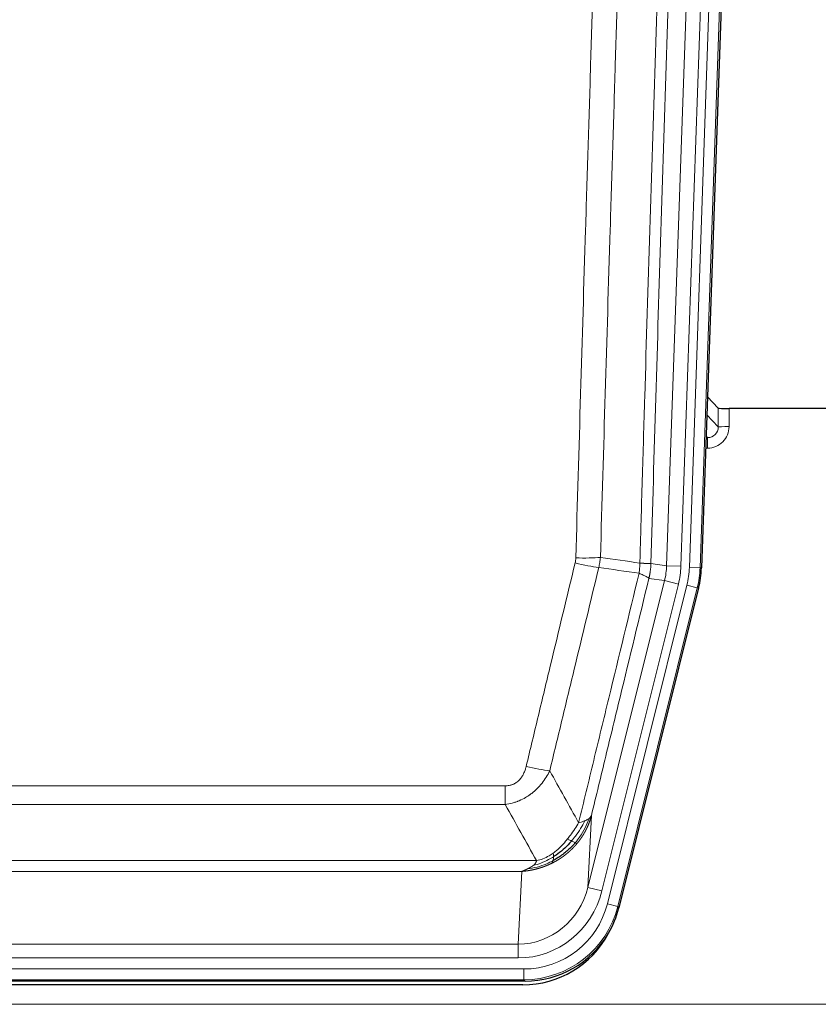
# Model space of a CAD drawing. Header units: inches. Extents: x 0 to 20790, y -12 to 14700.
# Tile 27 of 191: x 3559 to 3782, y 4734 to 5009. Entities that reach past the tile are written whole.
import ezdxf

# ---------------------------------------------------------------- set-up
doc = ezdxf.new("R2010")
doc.units = ezdxf.units.IN
doc.layers.add('1', color=7, linetype='Continuous', true_color=0xffffff)

msp = doc.modelspace()

# ---------------------------------------------------------------- linework, layer by layer
at = {"layer": '1', "color": 110, "linetype": 'Continuous', "lineweight": 13}
for p, q in [((3739.244, 4856.321), (3752.31, 5230.492)), ((3756.302, 5230.352), (3743.236, 4856.181)), ((3745.583, 4855.851), (3758.694, 5231.294)), ((3761.688, 5231.19), (3748.577, 4855.747)), ((3753.656, 4895.065), (3753.645, 4900.296)), ((3756.644, 4900.195), (3756.654, 4895.147)), ((3750.442, 4898.394), (3753.656, 4895.065)), ((3750.22, 4892.058), (3750.663, 4892.058)), ((3750.663, 4892.058), (3750.236, 4892.5)), ((3750.663, 4892.058), (3750.663, 4889.138)), ((3750.663, 4889.138), (3750.118, 4889.138)), ((3734.867, 4856.936), (3739.244, 4856.321)), ((3739.244, 4856.321), (3743.236, 4856.181)), ((3748.577, 4855.747), (3745.583, 4855.851)), ((3748.577, 4855.747), (3748.951, 4855.694)), ((3738.663, 4852.186), (3734.311, 4852.797)), ((3717.311, 4766.548), (3738.663, 4852.186)), ((3721.187, 4765.582), (3742.539, 4851.219)), ((3722.712, 4761.955), (3744.886, 4850.89)), ((3747.793, 4850.165), (3725.619, 4761.23)), ((3738.663, 4852.186), (3742.539, 4851.219)), ((3747.793, 4850.165), (3744.886, 4850.89)), ((3748.166, 4850.112), (3747.793, 4850.165)), ((3488.875, 4794.902), (3694.218, 4794.902)), ((3694.218, 4789.661), (3694.218, 4794.902)), ((3694.218, 4789.661), (3488.875, 4789.661)), ((3718.268, 4786.603), (3717.311, 4766.548)), ((3480.144, 4774.042), (3702.949, 4774.042)), ((3698.836, 4771.013), (3484.257, 4771.013)), ((3697.868, 4750.733), (3698.836, 4771.013)), ((3721.187, 4765.582), (3717.311, 4766.548)), ((3725.619, 4761.23), (3722.712, 4761.955)), ((3725.619, 4761.23), (3725.912, 4760.855)), ((3485.225, 4750.733), (3697.868, 4750.733)), ((3697.868, 4746.87), (3697.868, 4750.733)), ((3697.868, 4746.87), (3485.225, 4746.87)), ((3483.636, 4743.786), (3699.457, 4743.786)), ((3699.457, 4740.79), (3699.457, 4743.786)), ((3699.457, 4740.79), (3483.636, 4740.79)), ((3699.75, 4740.415), (3699.457, 4740.79)), ((3347.546, 4733.93), (3835.546, 4733.93))]:
    msp.add_line(p, q, dxfattribs=at)
at = {"layer": '1', "color": 2, "linetype": 'Continuous', "lineweight": 25}
for p, q in [((3762.068, 5231.34), (3748.951, 4855.694)), ((3753.645, 4900.296), (3750.618, 4903.431)), ((3786.546, 4900.195), (3756.644, 4900.195)), ((3748.166, 4850.112), (3725.912, 4760.855)), ((3699.75, 4740.415), (3483.343, 4740.415)), ((3699.158, 4739.372), (3483.935, 4739.372))]:
    msp.add_line(p, q, dxfattribs=at)
for centre, major_axis, ratio, start_param, end_param in [((3756.643, 4900.3), (3, 0), 0.0349646, 3.1753451, 4.712515), ((3721.93, 4856.646, 0), (-26.774, 3.763), 0.9986144, 3.0370169, 3.2461684), ((3699.692, 4767.452, 0), (-16.66, 21.323), 0.9977958, 3.5187977, 3.8037475), ((3699.132, 4766.389), (-16.639, 21.297), 0.9990195, 2.4788434, 3.5628372), ((3699.692, 4767.452, 0), (-16.66, 21.323), 0.9977958, 2.4794378, 3.5187977)]:
    msp.add_ellipse(centre, major_axis=major_axis, ratio=ratio, start_param=start_param, end_param=end_param, dxfattribs=at)
at = {"layer": '1', "color": 110, "linetype": 'Continuous', "lineweight": 13}
for centre, major_axis, ratio, start_param, end_param in [((3750.651, 4895.147), (3.237, -5.067), 0.9977321, 5.7157535, 7.2865499), ((3750.651, 4895.069), (1.726, -2.474), 0.9943829, 5.6754356, 7.2462319), ((3756.654, 4895.069), (-3, -0.006), 0.0261769, 4.7123351, 6.249505), ((3713.913, 4859.64), (-9.996, 0.288), 0.1133347, 1.5740649, 2.3314742), ((3713.726, 4858.234), (-9.719, 2.353), 0.1107863, 1.5976112, 2.3432486), ((3719.218, 4857.027), (19.844, -2.789), 0.9980617, 6.1786096, 6.387761), ((3719.218, 4857.027), (23.799, -3.345), 0.9986144, 6.1786096, 6.387761), ((3721.565, 4856.697, 0), (-23.799, 3.345), 0.9986144, 3.0370169, 3.2461684), ((3721.565, 4856.697), (26.766, -3.762), 0.9989218, 6.1786096, 6.387761), ((3700.065, 4801.66), (9.722, -2.342), 0.1329353, 4.744395, 5.4873531), ((3697.947, 4771.716), (-1.001, -20.961), 0.9530564, 0.0460885, 1.3674009), ((3697.947, 4771.716, 0), (-1.185, -24.82), 0.9658521, 0.0460885, 1.3674009), ((3699.405, 4767.819, 0), (-14.809, 18.954), 0.9977958, 2.4794378, 3.8037475), ((3699.405, 4767.819), (16.651, -21.313), 0.9982842, 5.6210305, 6.9453401)]:
    msp.add_ellipse(centre, major_axis=major_axis, ratio=ratio, start_param=start_param, end_param=end_param, dxfattribs=at)
for points, knots in [([(3731.778, 4857.066), (3731.834, 4858.999), (3731.889, 4860.933), (3732.001, 4864.8), (3732.17, 4870.602), (3732.565, 4884.143), (3732.909, 4895.755), (3733.602, 4918.989), (3734.543, 4949.988), (3736.001, 4996.552), (3737.005, 5027.638), (3737.579, 5045.136), (3737.643, 5047.081), (3737.771, 5050.97), (3737.964, 5056.803), (3738.415, 5070.416), (3738.807, 5082.087), (3739.135, 5091.814), (3739.201, 5093.759), (3739.333, 5097.65), (3739.531, 5103.486), (3739.996, 5117.103), (3740.399, 5128.774), (3741.211, 5152.115), (3742.308, 5183.233), (3743.436, 5214.345), (3744.007, 5229.9)], [0, 0, 0, 0, 0.015625, 0.015625, 0.03125, 0.0625, 0.125, 0.125, 0.25, 0.375, 0.5, 0.5, 0.515625, 0.515625, 0.53125, 0.5625, 0.625, 0.625, 0.640625, 0.640625, 0.65625, 0.6875, 0.75, 0.75, 0.875, 1, 1, 1, 1]), ([(3747.062, 5228.424), (3746.493, 5212.925), (3745.368, 5181.924), (3744.274, 5150.917), (3743.465, 5127.66), (3743.063, 5116.031), (3742.599, 5102.462), (3742.401, 5096.647), (3742.27, 5092.771), (3742.204, 5090.832), (3741.876, 5081.14), (3741.486, 5069.512), (3741.036, 5055.948), (3740.844, 5050.135), (3740.716, 5046.26), (3740.652, 5044.323), (3740.08, 5026.888), (3739.079, 4995.914), (3737.624, 4949.519), (3736.218, 4903.189), (3735.312, 4872.346), (3734.867, 4856.936)], [0, 0, 0, 0, 0.125, 0.25, 0.25, 0.3125, 0.34375, 0.359375, 0.359375, 0.375, 0.375, 0.4375, 0.46875, 0.484375, 0.484375, 0.5, 0.5, 0.625, 0.75, 0.875, 1, 1, 1, 1]), ([(3713.913, 4858.506), (3714.351, 4873.744), (3715.241, 4904.245), (3716.162, 4934.792), (3716.864, 4957.721), (3717.1, 4965.367), (3717.576, 4980.664), (3717.816, 4988.316), (3718.541, 5011.28), (3719.032, 5026.597), (3719.656, 5045.75), (3719.781, 5049.581), (3720.032, 5057.243), (3720.411, 5068.735), (3720.793, 5080.227), (3721.564, 5103.212), (3722.606, 5133.859), (3724.214, 5179.831), (3725.314, 5210.48), (3725.872, 5225.804)], [0, 0, 0, 0, 0.125, 0.25, 0.25, 0.3125, 0.3125, 0.375, 0.375, 0.5, 0.5, 0.53125, 0.53125, 0.5625, 0.625, 0.625, 0.75, 0.875, 1, 1, 1, 1]), ([(3732.755, 5225.461), (3732.197, 5210.156), (3731.095, 5179.545), (3729.485, 5133.631), (3728.441, 5103.022), (3727.67, 5080.065), (3727.287, 5068.587), (3726.908, 5057.109), (3726.656, 5049.457), (3726.531, 5045.631), (3725.907, 5026.501), (3725.415, 5011.204), (3724.688, 4988.269), (3724.448, 4980.626), (3723.972, 4965.348), (3723.736, 4957.712), (3723.033, 4934.812), (3722.111, 4904.302), (3721.219, 4873.84), (3720.781, 4858.621)], [0, 0, 0, 0, 0.125, 0.25, 0.375, 0.375, 0.4375, 0.46875, 0.46875, 0.5, 0.5, 0.625, 0.625, 0.6875, 0.6875, 0.75, 0.75, 0.875, 1, 1, 1, 1]), ([(3713.913, 4858.506), (3713.907, 4858.268), (3713.888, 4858.031), (3713.825, 4857.561), (3713.782, 4857.327), (3713.726, 4857.095)], [0, 0, 0, 0, 0.5, 0.5, 1, 1, 1, 1]), ([(3700.065, 4800.293), (3701.199, 4805.021), (3702.334, 4809.75), (3704.606, 4819.211), (3705.744, 4823.943), (3709.159, 4838.144), (3711.44, 4847.617), (3713.726, 4857.095)], [0, 0, 0, 0, 0.25, 0.25, 0.5, 0.5, 1, 1, 1, 1]), ([(3720.322, 4855.821), (3718.034, 4846.356), (3715.75, 4836.896), (3712.331, 4822.715), (3711.192, 4817.99), (3708.917, 4808.542), (3707.78, 4803.819), (3706.645, 4799.098)], [0, 0, 0, 0, 0.5, 0.5, 0.75, 0.75, 1, 1, 1, 1]), ([(3731.778, 4857.066), (3731.757, 4856.588), (3731.741, 4856.113), (3731.683, 4855.168), (3731.641, 4854.698), (3731.566, 4854.232)], [0, 0, 0, 0, 0.5, 0.5, 1, 1, 1, 1]), ([(3731.778, 4857.066), (3731.79, 4857.065), (3731.816, 4857.063), (3731.854, 4857.06), (3731.892, 4857.057), (3731.93, 4857.054), (3731.968, 4857.05), (3732.007, 4857.047), (3732.045, 4857.044), (3732.084, 4857.041), (3732.123, 4857.038), (3732.162, 4857.035), (3732.2, 4857.032), (3732.239, 4857.029), (3732.278, 4857.027), (3732.317, 4857.024), (3732.356, 4857.021), (3732.396, 4857.018), (3732.435, 4857.015), (3732.474, 4857.013), (3732.513, 4857.01), (3732.552, 4857.007), (3732.592, 4857.005), (3732.631, 4857.002), (3732.67, 4856.999), (3732.709, 4856.997), (3732.748, 4856.994), (3732.788, 4856.992), (3732.827, 4856.99), (3732.866, 4856.987), (3732.905, 4856.985), (3732.943, 4856.983), (3732.982, 4856.98), (3733.021, 4856.978), (3733.06, 4856.976), (3733.098, 4856.974), (3733.136, 4856.972), (3733.175, 4856.97), (3733.213, 4856.968), (3733.251, 4856.966), (3733.289, 4856.964), (3733.326, 4856.962), (3733.364, 4856.96), (3733.401, 4856.958), (3733.438, 4856.956), (3733.475, 4856.955), (3733.512, 4856.953), (3733.548, 4856.952), (3733.584, 4856.95), (3733.62, 4856.949), (3733.656, 4856.947), (3733.691, 4856.946), (3733.727, 4856.944), (3733.762, 4856.943), (3733.796, 4856.942), (3733.83, 4856.941), (3733.864, 4856.94), (3733.898, 4856.938), (3733.931, 4856.937), (3733.966, 4856.936), (3734.003, 4856.935), (3734.042, 4856.934), (3734.079, 4856.933), (3734.116, 4856.932), (3734.152, 4856.932), (3734.187, 4856.931), (3734.221, 4856.93), (3734.255, 4856.929), (3734.287, 4856.929), (3734.319, 4856.928), (3734.35, 4856.928), (3734.38, 4856.927), (3734.409, 4856.927), (3734.437, 4856.927), (3734.465, 4856.926), (3734.491, 4856.926), (3734.517, 4856.926), (3734.542, 4856.926), (3734.566, 4856.926), (3734.589, 4856.926), (3734.611, 4856.926), (3734.633, 4856.926), (3734.653, 4856.926), (3734.673, 4856.926), (3734.692, 4856.927), (3734.71, 4856.927), (3734.727, 4856.927), (3734.743, 4856.928), (3734.758, 4856.928), (3734.773, 4856.929), (3734.786, 4856.929), (3734.799, 4856.93), (3734.81, 4856.93), (3734.821, 4856.931), (3734.831, 4856.932), (3734.84, 4856.932), (3734.848, 4856.933), (3734.856, 4856.934), (3734.862, 4856.935), (3734.865, 4856.935), (3734.867, 4856.936)], [0, 0, 0, 0, 0.0069372, 0.0139334, 0.0209887, 0.028103, 0.0352764, 0.0425088, 0.0498003, 0.0571509, 0.0645605, 0.0720292, 0.0795569, 0.0871437, 0.0947896, 0.1024945, 0.1102584, 0.1180815, 0.1259636, 0.1339048, 0.141905, 0.1499643, 0.1580827, 0.1662601, 0.1744966, 0.1827922, 0.1911468, 0.1995605, 0.2080333, 0.2165651, 0.225156, 0.233806, 0.2425151, 0.2512832, 0.2601104, 0.2689967, 0.277942, 0.2869465, 0.29601, 0.3051325, 0.3143142, 0.3235549, 0.3328547, 0.3422136, 0.3516315, 0.3611085, 0.3706446, 0.3802398, 0.3898941, 0.3996074, 0.4093798, 0.4192113, 0.4291019, 0.4390515, 0.4490602, 0.459128, 0.4692549, 0.4794409, 0.4896859, 0.4999901, 0.5124905, 0.524991, 0.5374914, 0.5499918, 0.5624922, 0.5749926, 0.587493, 0.5999934, 0.6124937, 0.6249941, 0.6374944, 0.6499948, 0.6624951, 0.6749954, 0.6874957, 0.699996, 0.7124963, 0.7249966, 0.7374968, 0.7499971, 0.7624973, 0.7749976, 0.7874978, 0.799998, 0.8124982, 0.8249984, 0.8374986, 0.8499988, 0.8624989, 0.8749991, 0.8874992, 0.8999993, 0.9124995, 0.9249996, 0.9374997, 0.9499998, 0.9624998, 0.9749999, 0.9875, 1, 1, 1, 1]), ([(3734.867, 4856.936), (3734.867, 4856.923), (3734.865, 4856.876), (3734.862, 4856.773), (3734.855, 4856.607), (3734.843, 4856.377), (3734.825, 4856.084), (3734.796, 4855.728), (3734.754, 4855.309), (3734.71, 4854.951), (3734.672, 4854.675), (3734.647, 4854.504), (3734.62, 4854.337), (3734.594, 4854.175), (3734.566, 4854.017), (3734.538, 4853.864), (3734.51, 4853.715), (3734.482, 4853.571), (3734.453, 4853.431), (3734.425, 4853.296), (3734.396, 4853.165), (3734.368, 4853.038), (3734.339, 4852.916), (3734.32, 4852.837), (3734.311, 4852.797)], [0, 0, 0, 0, 0.0092499, 0.0337179, 0.073404, 0.128308, 0.1984299, 0.2837694, 0.3843264, 0.5001005, 0.5424888, 0.5838484, 0.6241794, 0.6634821, 0.7017567, 0.7390032, 0.7752221, 0.8104134, 0.8445775, 0.8777146, 0.909825, 0.9409091, 0.9709673, 1, 1, 1, 1]), ([(3714.712, 4784.589), (3716.11, 4790.383), (3717.509, 4796.18), (3720.312, 4807.778), (3721.714, 4813.58), (3725.928, 4830.991), (3728.744, 4842.607), (3731.566, 4854.232)], [0, 0, 0, 0, 0.25, 0.25, 0.5, 0.5, 1, 1, 1, 1]), ([(3734.311, 4852.797), (3731.625, 4841.749), (3728.945, 4830.709), (3724.935, 4814.16), (3723.599, 4808.645), (3720.931, 4797.621), (3719.599, 4792.111), (3718.268, 4786.603)], [0, 0, 0, 0, 0.5, 0.5, 0.75, 0.75, 1, 1, 1, 1]), ([(3731.566, 4854.232), (3731.974, 4854.039), (3732.347, 4853.866), (3733.006, 4853.555), (3733.291, 4853.419), (3733.763, 4853.182), (3733.948, 4853.081), (3734.212, 4852.915), (3734.29, 4852.848), (3734.311, 4852.797)], [0, 0, 0, 0, 0.25, 0.25, 0.5, 0.5, 0.75, 0.75, 1, 1, 1, 1]), ([(3700.065, 4800.293), (3700.044, 4800.205), (3700.022, 4800.118), (3699.975, 4799.944), (3699.951, 4799.857), (3699.876, 4799.598), (3699.822, 4799.427), (3699.704, 4799.089), (3699.64, 4798.922), (3699.504, 4798.592), (3699.43, 4798.429), (3699.273, 4798.108), (3699.189, 4797.95), (3699.054, 4797.716), (3699.007, 4797.639), (3698.911, 4797.486), (3698.861, 4797.41), (3698.707, 4797.186), (3698.599, 4797.042), (3698.371, 4796.763), (3698.251, 4796.629), (3698.062, 4796.436), (3697.965, 4796.342), (3697.864, 4796.25), (3697.796, 4796.19), (3697.761, 4796.161), (3697.586, 4796.015), (3697.442, 4795.906), (3696.995, 4795.604), (3696.678, 4795.434), (3696.258, 4795.265), (3696.173, 4795.233), (3696, 4795.173), (3695.913, 4795.146), (3695.652, 4795.071), (3695.476, 4795.03), (3695.121, 4794.965), (3694.942, 4794.941), (3694.582, 4794.91), (3694.4, 4794.902), (3694.218, 4794.902)], [0, 0, 0, 0, 0.03125, 0.03125, 0.0625, 0.0625, 0.125, 0.125, 0.1875, 0.1875, 0.25, 0.25, 0.3125, 0.3125, 0.34375, 0.34375, 0.375, 0.375, 0.4375, 0.4375, 0.5, 0.5, 0.53125, 0.546875, 0.546875, 0.5625, 0.5625, 0.625, 0.625, 0.75, 0.75, 0.78125, 0.78125, 0.8125, 0.8125, 0.875, 0.875, 0.9375, 0.9375, 1, 1, 1, 1]), ([(3706.645, 4799.098), (3706.347, 4798.487), (3706.021, 4797.895), (3705.308, 4796.751), (3704.921, 4796.199), (3704.293, 4795.403), (3704.021, 4795.078), (3703.736, 4794.762), (3703.621, 4794.636), (3703.563, 4794.574), (3703.387, 4794.388), (3703.268, 4794.266), (3702.666, 4793.665), (3702.157, 4793.216), (3701.485, 4792.695), (3701.348, 4792.592), (3701.141, 4792.442), (3701.072, 4792.393), (3700.932, 4792.295), (3700.862, 4792.247), (3700.51, 4792.008), (3700.223, 4791.827), (3699.347, 4791.313), (3698.742, 4791.009), (3698.039, 4790.711), (3697.96, 4790.679), (3697.802, 4790.615), (3697.723, 4790.584), (3697.485, 4790.493), (3697.326, 4790.434), (3696.846, 4790.267), (3696.524, 4790.167), (3695.548, 4789.897), (3694.888, 4789.758), (3694.218, 4789.661)], [0, 0, 0, 0, 0.125, 0.125, 0.25, 0.25, 0.3125, 0.328125, 0.328125, 0.34375, 0.34375, 0.375, 0.375, 0.5, 0.5, 0.53125, 0.53125, 0.546875, 0.546875, 0.5625, 0.5625, 0.625, 0.625, 0.75, 0.75, 0.765625, 0.765625, 0.78125, 0.78125, 0.8125, 0.8125, 0.875, 0.875, 1, 1, 1, 1]), ([(3718.268, 4786.603), (3718.262, 4786.58), (3718.251, 4786.534), (3718.233, 4786.466), (3718.214, 4786.398), (3718.196, 4786.33), (3718.177, 4786.263), (3718.159, 4786.196), (3718.14, 4786.129), (3718.12, 4786.062), (3718.101, 4785.996), (3718.082, 4785.93), (3718.062, 4785.864), (3718.042, 4785.799), (3718.022, 4785.733), (3718.002, 4785.669), (3717.982, 4785.604), (3717.962, 4785.54), (3717.941, 4785.476), (3717.921, 4785.412), (3717.9, 4785.349), (3717.879, 4785.286), (3717.858, 4785.223), (3717.836, 4785.16), (3717.815, 4785.098), (3717.794, 4785.036), (3717.772, 4784.975), (3717.75, 4784.913), (3717.728, 4784.852), (3717.706, 4784.792), (3717.684, 4784.731), (3717.662, 4784.671), (3717.64, 4784.611), (3717.617, 4784.552), (3717.595, 4784.492), (3717.572, 4784.433), (3717.55, 4784.375), (3717.527, 4784.316), (3717.504, 4784.258), (3717.481, 4784.2), (3717.458, 4784.143), (3717.434, 4784.086), (3717.411, 4784.029), (3717.388, 4783.972), (3717.364, 4783.916), (3717.341, 4783.86), (3717.317, 4783.804), (3717.293, 4783.748), (3717.27, 4783.693), (3717.246, 4783.638), (3717.222, 4783.584), (3717.198, 4783.529), (3717.174, 4783.475), (3717.15, 4783.421), (3717.125, 4783.368), (3717.101, 4783.315), (3717.077, 4783.262), (3717.052, 4783.209), (3717.028, 4783.157), (3717.004, 4783.105), (3716.979, 4783.053), (3716.955, 4783.002), (3716.93, 4782.95), (3716.905, 4782.9), (3716.881, 4782.849), (3716.856, 4782.799), (3716.831, 4782.748), (3716.806, 4782.699), (3716.782, 4782.649), (3716.757, 4782.6), (3716.732, 4782.551), (3716.707, 4782.502), (3716.682, 4782.454), (3716.657, 4782.406), (3716.632, 4782.358), (3716.607, 4782.31), (3716.582, 4782.263), (3716.557, 4782.216), (3716.532, 4782.169), (3716.507, 4782.123), (3716.482, 4782.077), (3716.457, 4782.031), (3716.432, 4781.985), (3716.407, 4781.94), (3716.382, 4781.895), (3716.356, 4781.85), (3716.331, 4781.805), (3716.306, 4781.761), (3716.281, 4781.717), (3716.256, 4781.673), (3716.231, 4781.63), (3716.206, 4781.587), (3716.181, 4781.544), (3716.156, 4781.501), (3716.131, 4781.459), (3716.106, 4781.416), (3716.081, 4781.375), (3716.056, 4781.333), (3716.031, 4781.292), (3716.006, 4781.251), (3715.981, 4781.21), (3715.957, 4781.169), (3715.932, 4781.129), (3715.907, 4781.089), (3715.882, 4781.049), (3715.858, 4781.009), (3715.833, 4780.97), (3715.808, 4780.931), (3715.784, 4780.892), (3715.759, 4780.854), (3715.734, 4780.816), (3715.71, 4780.778), (3715.686, 4780.74), (3715.661, 4780.702), (3715.637, 4780.665), (3715.613, 4780.628), (3715.588, 4780.591), (3715.564, 4780.555), (3715.54, 4780.519), (3715.516, 4780.483), (3715.492, 4780.447), (3715.468, 4780.412), (3715.444, 4780.376), (3715.42, 4780.341), (3715.396, 4780.307), (3715.373, 4780.272), (3715.349, 4780.238), (3715.325, 4780.204), (3715.302, 4780.17), (3715.278, 4780.137), (3715.255, 4780.103), (3715.232, 4780.07), (3715.208, 4780.037), (3715.185, 4780.005), (3715.162, 4779.972), (3715.139, 4779.94), (3715.116, 4779.909), (3715.093, 4779.877), (3715.07, 4779.846), (3715.048, 4779.814), (3715.025, 4779.784), (3715.002, 4779.753), (3714.98, 4779.722), (3714.958, 4779.692), (3714.935, 4779.662), (3714.913, 4779.632), (3714.891, 4779.603), (3714.869, 4779.574), (3714.847, 4779.545), (3714.825, 4779.516), (3714.803, 4779.487), (3714.782, 4779.459), (3714.76, 4779.431), (3714.739, 4779.403), (3714.717, 4779.375), (3714.696, 4779.348), (3714.675, 4779.32), (3714.654, 4779.293), (3714.633, 4779.267), (3714.612, 4779.24), (3714.591, 4779.214), (3714.571, 4779.188), (3714.55, 4779.162), (3714.53, 4779.136), (3714.509, 4779.111), (3714.489, 4779.085), (3714.469, 4779.06), (3714.449, 4779.035), (3714.429, 4779.011), (3714.409, 4778.986), (3714.39, 4778.962), (3714.37, 4778.938), (3714.351, 4778.915), (3714.332, 4778.891), (3714.312, 4778.868), (3714.293, 4778.845), (3714.274, 4778.822), (3714.255, 4778.799), (3714.243, 4778.784), (3714.237, 4778.776)], [0, 0, 0, 0, 0.0080212, 0.0160154, 0.0239827, 0.0319231, 0.0398365, 0.0477229, 0.0555824, 0.0634149, 0.0712205, 0.0789992, 0.0867509, 0.0944756, 0.1021734, 0.1098443, 0.1174881, 0.1251051, 0.1326951, 0.1402581, 0.1477942, 0.1553034, 0.1627856, 0.1702408, 0.1776691, 0.1850704, 0.1924448, 0.1997923, 0.2071128, 0.2144063, 0.2216729, 0.2289126, 0.2361253, 0.243311, 0.2504698, 0.2576016, 0.2647065, 0.2717845, 0.2788355, 0.2858595, 0.2928566, 0.2998268, 0.30677, 0.3136862, 0.3205755, 0.3274379, 0.3342733, 0.3410817, 0.3478632, 0.3546178, 0.3613454, 0.3680461, 0.3747198, 0.3813665, 0.3879863, 0.3945792, 0.4011451, 0.4076841, 0.4141961, 0.4206811, 0.4271393, 0.4335704, 0.4399746, 0.4463519, 0.4527022, 0.4590256, 0.465322, 0.4715915, 0.477834, 0.4840496, 0.4902382, 0.4963999, 0.5025346, 0.5086424, 0.5147232, 0.5207771, 0.526804, 0.532804, 0.5387771, 0.5447232, 0.5506423, 0.5565345, 0.5623997, 0.568238, 0.5740494, 0.5798338, 0.5855912, 0.5913217, 0.5970253, 0.6027019, 0.6083515, 0.6139742, 0.61957, 0.6251388, 0.6306807, 0.6361956, 0.6416836, 0.6471446, 0.6525787, 0.6579858, 0.663366, 0.6687192, 0.6740455, 0.6793448, 0.6846172, 0.6898627, 0.6950812, 0.7002727, 0.7054373, 0.710575, 0.7156857, 0.7207694, 0.7258262, 0.7308561, 0.735859, 0.740835, 0.745784, 0.7507061, 0.7556012, 0.7604694, 0.7653107, 0.7701249, 0.7749123, 0.7796727, 0.7844061, 0.7891127, 0.7937922, 0.7984448, 0.8030705, 0.8076692, 0.812241, 0.8167858, 0.8213037, 0.8257947, 0.8302587, 0.8346957, 0.8391058, 0.843489, 0.8478452, 0.8521745, 0.8564768, 0.8607522, 0.8650006, 0.8692221, 0.8734166, 0.8775842, 0.8817249, 0.8858386, 0.8899254, 0.8939852, 0.8980181, 0.902024, 0.906003, 0.909955, 0.9138802, 0.9177783, 0.9216495, 0.9254938, 0.9293111, 0.9331015, 0.936865, 0.9406015, 0.944311, 0.9479937, 0.9516493, 0.9552781, 0.9588799, 0.9624547, 0.9660026, 0.9695236, 0.9730176, 0.9764847, 0.9799249, 0.9833381, 0.9867243, 0.9900837, 0.993416, 0.9967215, 1, 1, 1, 1]), ([(3718.268, 4786.603), (3718.184, 4786.394), (3718.042, 4786.195), (3717.779, 4785.943), (3717.707, 4785.881), (3717.629, 4785.82)], [0, 0, 0, 0, 0.75, 0.75, 1, 1, 1, 1]), ([(3714.712, 4784.589), (3714.019, 4783.449), (3713.253, 4782.26), (3712.126, 4780.73), (3711.835, 4780.352), (3711.536, 4779.982)], [0, 0, 0, 0, 0.75, 0.75, 1, 1, 1, 1]), ([(3716.419, 4785.148), (3715.72, 4783.683), (3714.85, 4782.228), (3713.489, 4780.41), (3713.132, 4779.965), (3712.761, 4779.533)], [0, 0, 0, 0, 0.75, 0.75, 1, 1, 1, 1]), ([(3717.629, 4785.82), (3717.017, 4784.007), (3716.121, 4782.229), (3714.591, 4780.046), (3714.181, 4779.517), (3713.747, 4779.006)], [0, 0, 0, 0, 0.75, 0.75, 1, 1, 1, 1]), ([(3716.419, 4785.148), (3716.296, 4785.097), (3716.168, 4785.047), (3715.836, 4784.925), (3715.625, 4784.854), (3715.183, 4784.718), (3714.952, 4784.652), (3714.712, 4784.589)], [0, 0, 0, 0, 0.25, 0.25, 0.625, 0.625, 1, 1, 1, 1]), ([(3717.629, 4785.82), (3717.59, 4785.79), (3717.55, 4785.76), (3717.382, 4785.641), (3717.243, 4785.554), (3716.94, 4785.386), (3716.776, 4785.305), (3716.54, 4785.2), (3716.48, 4785.174), (3716.419, 4785.148)], [0, 0, 0, 0, 0.125, 0.125, 0.5, 0.5, 0.875, 0.875, 1, 1, 1, 1]), ([(3714.237, 4778.776), (3714.222, 4778.759), (3714.193, 4778.724), (3714.148, 4778.671), (3714.104, 4778.619), (3714.06, 4778.567), (3714.015, 4778.515), (3713.971, 4778.464), (3713.926, 4778.412), (3713.881, 4778.361), (3713.836, 4778.31), (3713.791, 4778.259), (3713.746, 4778.209), (3713.701, 4778.159), (3713.655, 4778.109), (3713.61, 4778.059), (3713.564, 4778.009), (3713.519, 4777.96), (3713.473, 4777.911), (3713.427, 4777.862), (3713.381, 4777.813), (3713.335, 4777.765), (3713.289, 4777.716), (3713.243, 4777.668), (3713.197, 4777.62), (3713.151, 4777.573), (3713.104, 4777.525), (3713.058, 4777.478), (3713.011, 4777.431), (3712.965, 4777.384), (3712.918, 4777.338), (3712.871, 4777.292), (3712.824, 4777.245), (3712.777, 4777.2), (3712.73, 4777.154), (3712.683, 4777.108), (3712.636, 4777.063), (3712.589, 4777.018), (3712.542, 4776.973), (3712.494, 4776.929), (3712.447, 4776.884), (3712.4, 4776.84), (3712.352, 4776.796), (3712.305, 4776.753), (3712.257, 4776.709), (3712.209, 4776.666), (3712.161, 4776.623), (3712.114, 4776.58), (3712.066, 4776.537), (3712.018, 4776.495), (3711.97, 4776.452), (3711.922, 4776.41), (3711.874, 4776.369), (3711.826, 4776.327), (3711.778, 4776.286), (3711.729, 4776.244), (3711.681, 4776.203), (3711.633, 4776.163), (3711.585, 4776.122), (3711.536, 4776.082), (3711.488, 4776.042), (3711.439, 4776.002), (3711.391, 4775.962), (3711.342, 4775.922), (3711.294, 4775.883), (3711.245, 4775.844), (3711.196, 4775.805), (3711.148, 4775.766), (3711.099, 4775.728), (3711.05, 4775.69), (3711.002, 4775.651), (3710.953, 4775.614), (3710.904, 4775.576), (3710.855, 4775.538), (3710.806, 4775.501), (3710.757, 4775.464), (3710.708, 4775.427), (3710.66, 4775.39), (3710.611, 4775.354), (3710.562, 4775.318), (3710.513, 4775.282), (3710.464, 4775.246), (3710.415, 4775.21), (3710.365, 4775.175), (3710.316, 4775.139), (3710.267, 4775.104), (3710.218, 4775.069), (3710.169, 4775.035), (3710.12, 4775), (3710.071, 4774.966), (3710.022, 4774.932), (3709.973, 4774.898), (3709.923, 4774.864), (3709.874, 4774.831), (3709.825, 4774.797), (3709.776, 4774.764), (3709.727, 4774.731), (3709.678, 4774.699), (3709.628, 4774.666), (3709.579, 4774.634), (3709.53, 4774.602), (3709.481, 4774.57), (3709.432, 4774.538), (3709.382, 4774.506), (3709.333, 4774.475), (3709.284, 4774.443), (3709.235, 4774.412), (3709.186, 4774.382), (3709.137, 4774.351), (3709.087, 4774.32), (3709.038, 4774.29), (3708.989, 4774.26), (3708.94, 4774.23), (3708.891, 4774.2), (3708.842, 4774.171), (3708.793, 4774.141), (3708.744, 4774.112), (3708.695, 4774.083), (3708.646, 4774.054), (3708.597, 4774.026), (3708.548, 4773.997), (3708.499, 4773.969), (3708.45, 4773.941), (3708.401, 4773.913), (3708.352, 4773.885), (3708.303, 4773.857), (3708.254, 4773.83), (3708.205, 4773.803), (3708.156, 4773.776), (3708.108, 4773.749), (3708.059, 4773.722), (3708.01, 4773.695), (3707.961, 4773.669), (3707.913, 4773.643), (3707.864, 4773.617), (3707.815, 4773.591), (3707.767, 4773.565), (3707.718, 4773.54), (3707.669, 4773.514), (3707.621, 4773.489), (3707.572, 4773.464), (3707.524, 4773.439), (3707.476, 4773.415), (3707.427, 4773.39), (3707.379, 4773.366), (3707.331, 4773.342), (3707.282, 4773.318), (3707.25, 4773.302), (3707.234, 4773.294)], [0, 0, 0, 0, 0.0076941, 0.0153765, 0.0230472, 0.0307061, 0.0383534, 0.045989, 0.0536129, 0.061225, 0.0688255, 0.0764143, 0.0839914, 0.0915567, 0.0991104, 0.1066524, 0.1141827, 0.1217013, 0.1292082, 0.1367034, 0.1441869, 0.1516588, 0.1591189, 0.1665674, 0.1740041, 0.1814292, 0.1888426, 0.1962444, 0.2036344, 0.2110128, 0.2183794, 0.2257344, 0.2330778, 0.2404094, 0.2477294, 0.2550377, 0.2623343, 0.2696193, 0.2768926, 0.2841542, 0.2914041, 0.2986424, 0.305869, 0.313084, 0.3202872, 0.3274789, 0.3346588, 0.3418271, 0.3489838, 0.3561287, 0.3632621, 0.3703837, 0.3774937, 0.3845921, 0.3916788, 0.3987539, 0.4058173, 0.412869, 0.4199092, 0.4269376, 0.4339544, 0.4409596, 0.4479532, 0.454935, 0.4619053, 0.4688639, 0.4758109, 0.4827462, 0.4896699, 0.496582, 0.5034825, 0.5103713, 0.5172485, 0.524114, 0.5309679, 0.5378102, 0.5446409, 0.55146, 0.5582674, 0.5650632, 0.5718474, 0.57862, 0.5853809, 0.5921303, 0.598868, 0.6055941, 0.6123087, 0.6190116, 0.6257029, 0.6323825, 0.6390506, 0.6457071, 0.652352, 0.6589853, 0.665607, 0.672217, 0.6788155, 0.6854024, 0.6919777, 0.6985414, 0.7050935, 0.7116341, 0.718163, 0.7246804, 0.7311862, 0.7376804, 0.744163, 0.750634, 0.7570935, 0.7635413, 0.7699776, 0.7764024, 0.7828155, 0.7892171, 0.7956072, 0.8019856, 0.8083525, 0.8147079, 0.8210516, 0.8273839, 0.8337045, 0.8400136, 0.8463112, 0.8525972, 0.8588716, 0.8651345, 0.8713859, 0.8776257, 0.8838539, 0.8900706, 0.8962758, 0.9024695, 0.9086516, 0.9148221, 0.9209812, 0.9271287, 0.9332646, 0.9393891, 0.945502, 0.9516034, 0.9576933, 0.9637717, 0.9698385, 0.9758938, 0.9819376, 0.9879699, 0.9939907, 1, 1, 1, 1]), ([(3711.536, 4779.982), (3711.387, 4779.797), (3711.236, 4779.614), (3710.621, 4778.891), (3710.142, 4778.369), (3709.148, 4777.388), (3708.633, 4776.929), (3707.926, 4776.37), (3707.747, 4776.234), (3707.567, 4776.104)], [0, 0, 0, 0, 0.125, 0.125, 0.5, 0.5, 0.875, 0.875, 1, 1, 1, 1]), ([(3712.761, 4779.533), (3712.662, 4779.582), (3712.561, 4779.629), (3712.304, 4779.744), (3712.146, 4779.808), (3711.836, 4779.914), (3711.683, 4779.957), (3711.536, 4779.982)], [0, 0, 0, 0, 0.25, 0.25, 0.625, 0.625, 1, 1, 1, 1]), ([(3713.747, 4779.006), (3713.716, 4779.023), (3713.683, 4779.041), (3713.549, 4779.116), (3713.436, 4779.179), (3713.187, 4779.315), (3713.05, 4779.388), (3712.859, 4779.485), (3712.81, 4779.509), (3712.761, 4779.533)], [0, 0, 0, 0, 0.125, 0.125, 0.5, 0.5, 0.875, 0.875, 1, 1, 1, 1]), ([(3714.237, 4778.777), (3714.165, 4778.789), (3714.066, 4778.834), (3713.864, 4778.941), (3713.808, 4778.972), (3713.747, 4779.006)], [0, 0, 0, 0, 0.75, 0.75, 1, 1, 1, 1]), ([(3707.567, 4776.104), (3707.207, 4775.843), (3706.839, 4775.601), (3705.346, 4774.72), (3704.17, 4774.255), (3702.949, 4774.042)], [0, 0, 0, 0, 0.25, 0.25, 1, 1, 1, 1]), ([(3707.717, 4775.122), (3707.719, 4775.22), (3707.717, 4775.317), (3707.704, 4775.552), (3707.688, 4775.685), (3707.64, 4775.922), (3707.608, 4776.025), (3707.567, 4776.104)], [0, 0, 0, 0, 0.25, 0.25, 0.625, 0.625, 1, 1, 1, 1]), ([(3707.234, 4773.294), (3707.212, 4773.283), (3707.169, 4773.262), (3707.104, 4773.23), (3707.039, 4773.199), (3706.974, 4773.168), (3706.909, 4773.137), (3706.844, 4773.106), (3706.779, 4773.076), (3706.714, 4773.046), (3706.648, 4773.016), (3706.583, 4772.986), (3706.518, 4772.956), (3706.453, 4772.927), (3706.388, 4772.898), (3706.323, 4772.87), (3706.257, 4772.841), (3706.192, 4772.813), (3706.127, 4772.785), (3706.062, 4772.757), (3705.996, 4772.73), (3705.931, 4772.702), (3705.866, 4772.675), (3705.801, 4772.649), (3705.735, 4772.622), (3705.67, 4772.596), (3705.605, 4772.57), (3705.54, 4772.544), (3705.474, 4772.518), (3705.409, 4772.493), (3705.344, 4772.468), (3705.279, 4772.443), (3705.214, 4772.418), (3705.148, 4772.394), (3705.083, 4772.37), (3705.018, 4772.346), (3704.953, 4772.322), (3704.888, 4772.298), (3704.823, 4772.275), (3704.758, 4772.252), (3704.692, 4772.229), (3704.627, 4772.207), (3704.562, 4772.184), (3704.497, 4772.162), (3704.432, 4772.14), (3704.367, 4772.119), (3704.302, 4772.097), (3704.237, 4772.076), (3704.172, 4772.055), (3704.108, 4772.034), (3704.043, 4772.014), (3703.978, 4771.993), (3703.913, 4771.973), (3703.848, 4771.953), (3703.783, 4771.934), (3703.719, 4771.914), (3703.654, 4771.895), (3703.589, 4771.876), (3703.525, 4771.857), (3703.46, 4771.839), (3703.396, 4771.82), (3703.331, 4771.802), (3703.267, 4771.784), (3703.202, 4771.766), (3703.138, 4771.749), (3703.073, 4771.731), (3703.009, 4771.714), (3702.945, 4771.697), (3702.881, 4771.681), (3702.816, 4771.664), (3702.752, 4771.648), (3702.688, 4771.632), (3702.624, 4771.616), (3702.56, 4771.601), (3702.496, 4771.585), (3702.432, 4771.57), (3702.369, 4771.555), (3702.305, 4771.54), (3702.241, 4771.525), (3702.177, 4771.511), (3702.114, 4771.497), (3702.05, 4771.483), (3701.987, 4771.469), (3701.923, 4771.455), (3701.86, 4771.442), (3701.796, 4771.429), (3701.733, 4771.416), (3701.67, 4771.403), (3701.607, 4771.39), (3701.543, 4771.378), (3701.48, 4771.366), (3701.417, 4771.354), (3701.354, 4771.342), (3701.292, 4771.33), (3701.229, 4771.319), (3701.166, 4771.307), (3701.103, 4771.296), (3701.041, 4771.285), (3700.978, 4771.275), (3700.916, 4771.264), (3700.853, 4771.254), (3700.791, 4771.244), (3700.729, 4771.234), (3700.666, 4771.224), (3700.604, 4771.214), (3700.542, 4771.205), (3700.48, 4771.196), (3700.418, 4771.187), (3700.357, 4771.178), (3700.295, 4771.169), (3700.233, 4771.161), (3700.171, 4771.152), (3700.11, 4771.144), (3700.048, 4771.136), (3699.987, 4771.128), (3699.926, 4771.121), (3699.865, 4771.113), (3699.803, 4771.106), (3699.742, 4771.099), (3699.681, 4771.092), (3699.62, 4771.085), (3699.56, 4771.079), (3699.499, 4771.072), (3699.438, 4771.066), (3699.378, 4771.06), (3699.317, 4771.054), (3699.257, 4771.048), (3699.196, 4771.043), (3699.136, 4771.037), (3699.076, 4771.032), (3699.016, 4771.027), (3698.956, 4771.022), (3698.896, 4771.017), (3698.856, 4771.014), (3698.836, 4771.013)], [0, 0, 0, 0, 0.0081592, 0.0163092, 0.0244501, 0.0325819, 0.0407045, 0.0488181, 0.0569225, 0.0650178, 0.0731041, 0.0811812, 0.0892493, 0.0973083, 0.1053581, 0.113399, 0.1214307, 0.1294534, 0.137467, 0.1454716, 0.1534671, 0.1614536, 0.169431, 0.1773994, 0.1853588, 0.1933091, 0.2012504, 0.2091827, 0.217106, 0.2250203, 0.2329256, 0.2408219, 0.2487092, 0.2565875, 0.2644568, 0.2723172, 0.2801686, 0.288011, 0.2958444, 0.303669, 0.3114845, 0.3192911, 0.3270888, 0.3348775, 0.3426574, 0.3504282, 0.3581902, 0.3659433, 0.3736874, 0.3814227, 0.389149, 0.3968665, 0.4045751, 0.4122748, 0.4199656, 0.4276476, 0.4353206, 0.4429849, 0.4506403, 0.4582868, 0.4659245, 0.4735534, 0.4811734, 0.4887846, 0.496387, 0.5039805, 0.5115653, 0.5191413, 0.5267084, 0.5342668, 0.5418164, 0.5493572, 0.5568893, 0.5644125, 0.5719271, 0.5794328, 0.5869298, 0.5944181, 0.6018976, 0.6093684, 0.6168305, 0.6242839, 0.6317285, 0.6391644, 0.6465917, 0.6540102, 0.6614201, 0.6688212, 0.6762137, 0.6835975, 0.6909727, 0.6983392, 0.705697, 0.7130462, 0.7203868, 0.7277187, 0.735042, 0.7423567, 0.7496628, 0.7569603, 0.7642491, 0.7715294, 0.7788011, 0.7860642, 0.7933187, 0.8005646, 0.807802, 0.8150309, 0.8222512, 0.8294629, 0.8366661, 0.8438608, 0.851047, 0.8582246, 0.8653938, 0.8725544, 0.8797065, 0.8868502, 0.8939854, 0.9011121, 0.9082303, 0.9153401, 0.9224414, 0.9295343, 0.9366187, 0.9436947, 0.9507623, 0.9578214, 0.9648722, 0.9719145, 0.9789485, 0.985974, 0.9929912, 1, 1, 1, 1]), ([(3707.549, 4774.006), (3706.971, 4773.696), (3706.383, 4773.415), (3704.009, 4772.409), (3702.18, 4771.927), (3700.407, 4771.704)], [0, 0, 0, 0, 0.25, 0.25, 1, 1, 1, 1]), ([(3700.407, 4771.704), (3700.421, 4771.711), (3700.45, 4771.724), (3700.491, 4771.744), (3700.532, 4771.764), (3700.571, 4771.784), (3700.61, 4771.803), (3700.647, 4771.822), (3700.683, 4771.84), (3700.719, 4771.858), (3700.753, 4771.875), (3700.786, 4771.893), (3700.818, 4771.909), (3700.849, 4771.925), (3700.879, 4771.941), (3700.908, 4771.957), (3700.936, 4771.971), (3700.963, 4771.986), (3700.989, 4772), (3701.013, 4772.013), (3701.037, 4772.026), (3701.06, 4772.038), (3701.081, 4772.05), (3701.102, 4772.061), (3701.121, 4772.072), (3701.139, 4772.082), (3701.157, 4772.092), (3701.173, 4772.101), (3701.188, 4772.109), (3701.202, 4772.117), (3701.216, 4772.125), (3701.228, 4772.132), (3701.239, 4772.138), (3701.249, 4772.143), (3701.258, 4772.149), (3701.265, 4772.153), (3701.272, 4772.157), (3701.278, 4772.16), (3701.283, 4772.163), (3701.295, 4772.17), (3701.316, 4772.182), (3701.345, 4772.2), (3701.373, 4772.217), (3701.402, 4772.234), (3701.43, 4772.251), (3701.457, 4772.268), (3701.485, 4772.285), (3701.512, 4772.302), (3701.538, 4772.319), (3701.565, 4772.335), (3701.591, 4772.352), (3701.616, 4772.369), (3701.642, 4772.386), (3701.667, 4772.402), (3701.691, 4772.419), (3701.716, 4772.435), (3701.74, 4772.452), (3701.763, 4772.468), (3701.787, 4772.484), (3701.81, 4772.5), (3701.832, 4772.517), (3701.855, 4772.533), (3701.877, 4772.549), (3701.898, 4772.565), (3701.92, 4772.58), (3701.941, 4772.596), (3701.961, 4772.612), (3701.982, 4772.627), (3702.002, 4772.643), (3702.021, 4772.658), (3702.041, 4772.674), (3702.06, 4772.689), (3702.072, 4772.699), (3702.078, 4772.704)], [0, 0, 0, 0, 0.0247661, 0.0489206, 0.0724636, 0.0953949, 0.1177147, 0.1394229, 0.1605195, 0.1810045, 0.2008779, 0.2201398, 0.23879, 0.2568287, 0.2742558, 0.2910713, 0.3072753, 0.3228676, 0.3378484, 0.3522176, 0.3659752, 0.3791212, 0.3916556, 0.4035785, 0.4148897, 0.4255894, 0.4356775, 0.445154, 0.454019, 0.4622723, 0.4699141, 0.4769443, 0.4833629, 0.48917, 0.4943654, 0.4989493, 0.5029216, 0.5062824, 0.5090316, 0.5111692, 0.5284651, 0.5456049, 0.5625886, 0.5794163, 0.5960881, 0.612604, 0.6289642, 0.6451687, 0.6612176, 0.6771111, 0.6928491, 0.7084319, 0.7238594, 0.7391318, 0.7542492, 0.7692118, 0.7840195, 0.7986726, 0.8131712, 0.8275153, 0.8417051, 0.8557408, 0.8696224, 0.8833501, 0.8969241, 0.9103445, 0.9236114, 0.936725, 0.9496856, 0.9624932, 0.975148, 0.9876502, 1, 1, 1, 1]), ([(3707.717, 4775.122), (3707.26, 4774.83), (3706.796, 4774.559), (3704.925, 4773.565), (3703.489, 4773.024), (3702.078, 4772.704)], [0, 0, 0, 0, 0.25, 0.25, 1, 1, 1, 1]), ([(3702.078, 4772.704), (3702.086, 4772.711), (3702.102, 4772.724), (3702.126, 4772.743), (3702.149, 4772.763), (3702.172, 4772.783), (3702.195, 4772.803), (3702.217, 4772.823), (3702.239, 4772.843), (3702.261, 4772.862), (3702.282, 4772.882), (3702.303, 4772.902), (3702.324, 4772.922), (3702.344, 4772.942), (3702.364, 4772.962), (3702.384, 4772.983), (3702.403, 4773.003), (3702.422, 4773.023), (3702.441, 4773.043), (3702.459, 4773.063), (3702.477, 4773.083), (3702.495, 4773.103), (3702.512, 4773.124), (3702.529, 4773.144), (3702.546, 4773.164), (3702.562, 4773.184), (3702.578, 4773.205), (3702.594, 4773.225), (3702.609, 4773.245), (3702.624, 4773.266), (3702.639, 4773.286), (3702.653, 4773.306), (3702.667, 4773.327), (3702.681, 4773.347), (3702.694, 4773.368), (3702.707, 4773.388), (3702.72, 4773.408), (3702.732, 4773.429), (3702.744, 4773.449), (3702.756, 4773.47), (3702.767, 4773.49), (3702.778, 4773.511), (3702.789, 4773.531), (3702.8, 4773.552), (3702.81, 4773.572), (3702.819, 4773.593), (3702.829, 4773.613), (3702.838, 4773.634), (3702.846, 4773.654), (3702.855, 4773.674), (3702.863, 4773.695), (3702.871, 4773.715), (3702.878, 4773.736), (3702.885, 4773.756), (3702.892, 4773.777), (3702.898, 4773.797), (3702.904, 4773.818), (3702.91, 4773.838), (3702.916, 4773.859), (3702.921, 4773.879), (3702.925, 4773.9), (3702.93, 4773.92), (3702.934, 4773.94), (3702.938, 4773.961), (3702.941, 4773.981), (3702.944, 4774.002), (3702.947, 4774.022), (3702.948, 4774.036), (3702.949, 4774.042)], [0, 0, 0, 0, 0.0185022, 0.0368847, 0.0551481, 0.073293, 0.0913199, 0.1092294, 0.1270222, 0.1446988, 0.1622598, 0.1797059, 0.1970378, 0.2142561, 0.2313614, 0.2483544, 0.265236, 0.2820066, 0.2986672, 0.3152184, 0.331661, 0.3479958, 0.3642235, 0.380345, 0.3963611, 0.4122725, 0.4280803, 0.4437851, 0.459388, 0.4748898, 0.4902915, 0.5055939, 0.5207981, 0.535905, 0.5509156, 0.565831, 0.5806521, 0.5953801, 0.6100159, 0.6245607, 0.6390157, 0.6533819, 0.6676604, 0.6818526, 0.6959596, 0.7099825, 0.7239227, 0.7377815, 0.75156, 0.7652597, 0.7788818, 0.7924277, 0.8058989, 0.8192966, 0.8326224, 0.8458776, 0.8590638, 0.8721825, 0.8852351, 0.8982233, 0.9111485, 0.9240124, 0.9368166, 0.9495628, 0.9622525, 0.9748874, 0.9874694, 1, 1, 1, 1]), ([(3707.234, 4773.294), (3707.267, 4773.352), (3707.306, 4773.422), (3707.388, 4773.583), (3707.431, 4773.676), (3707.499, 4773.851), (3707.524, 4773.926), (3707.549, 4774.006)], [0, 0, 0, 0, 0.375, 0.375, 0.75, 0.75, 1, 1, 1, 1]), ([(3707.549, 4774.006), (3707.561, 4774.046), (3707.572, 4774.088), (3707.617, 4774.257), (3707.646, 4774.393), (3707.69, 4774.678), (3707.705, 4774.826), (3707.715, 4775.024), (3707.717, 4775.073), (3707.717, 4775.122)], [0, 0, 0, 0, 0.125, 0.125, 0.5, 0.5, 0.875, 0.875, 1, 1, 1, 1]), ([(3698.836, 4771.013), (3698.842, 4771.015), (3698.852, 4771.019), (3698.869, 4771.026), (3698.885, 4771.033), (3698.902, 4771.041), (3698.92, 4771.048), (3698.938, 4771.056), (3698.956, 4771.063), (3698.974, 4771.071), (3698.993, 4771.079), (3699.013, 4771.087), (3699.033, 4771.096), (3699.053, 4771.104), (3699.073, 4771.113), (3699.094, 4771.122), (3699.116, 4771.13), (3699.138, 4771.14), (3699.16, 4771.149), (3699.182, 4771.158), (3699.205, 4771.168), (3699.229, 4771.178), (3699.252, 4771.188), (3699.276, 4771.198), (3699.301, 4771.208), (3699.326, 4771.219), (3699.351, 4771.229), (3699.377, 4771.24), (3699.403, 4771.251), (3699.43, 4771.263), (3699.456, 4771.274), (3699.484, 4771.286), (3699.511, 4771.298), (3699.539, 4771.31), (3699.568, 4771.322), (3699.597, 4771.335), (3699.626, 4771.347), (3699.656, 4771.36), (3699.686, 4771.374), (3699.716, 4771.387), (3699.747, 4771.4), (3699.778, 4771.414), (3699.81, 4771.428), (3699.842, 4771.443), (3699.874, 4771.457), (3699.907, 4771.472), (3699.94, 4771.487), (3699.974, 4771.502), (3700.008, 4771.517), (3700.042, 4771.533), (3700.077, 4771.549), (3700.112, 4771.565), (3700.147, 4771.582), (3700.183, 4771.598), (3700.22, 4771.615), (3700.256, 4771.632), (3700.294, 4771.65), (3700.331, 4771.668), (3700.369, 4771.686), (3700.394, 4771.698), (3700.407, 4771.704)], [0, 0, 0, 0, 0.0121901, 0.0245516, 0.0370849, 0.0497905, 0.0626689, 0.0757204, 0.0889455, 0.1023447, 0.1159182, 0.1296666, 0.14359, 0.1576889, 0.1719636, 0.1864145, 0.2010418, 0.2158458, 0.2308268, 0.2459852, 0.261321, 0.2768347, 0.2925265, 0.3083966, 0.3244452, 0.3406727, 0.357079, 0.3736646, 0.3904296, 0.4073742, 0.4244986, 0.4418029, 0.4592875, 0.4769523, 0.4947976, 0.5128236, 0.5310305, 0.5494183, 0.5679872, 0.5867374, 0.605669, 0.6247822, 0.644077, 0.6635537, 0.6832123, 0.7030529, 0.7230758, 0.7432809, 0.7636685, 0.7842385, 0.8049912, 0.8259267, 0.8470449, 0.8683461, 0.8898303, 0.9114976, 0.9333482, 0.955382, 0.9775993, 1, 1, 1, 1])]:
    msp.add_open_spline(points, degree=3, knots=knots, dxfattribs=at)
for points in [[(3720.781, 4858.621), (3720.74, 4858.147), (3720.623, 4857.207), (3720.435, 4856.281), (3720.322, 4855.821)], [(3720.781, 4858.621), (3724.447, 4858.105), (3728.113, 4857.587), (3731.778, 4857.066)], [(3731.566, 4854.232), (3727.819, 4854.764), (3724.071, 4855.294), (3720.322, 4855.821)], [(3706.645, 4799.098), (3709.349, 4794.266), (3712.038, 4789.43), (3714.712, 4784.589)], [(3702.949, 4774.042), (3700.056, 4779.254), (3697.146, 4784.46), (3694.218, 4789.661)]]:
    msp.add_open_spline(points, degree=3, dxfattribs=at)
at = {"layer": '1', "color": 2, "linetype": 'Continuous', "lineweight": 25}
for points in [[(3713.747, 4779.006), (3713.529, 4778.751), (3713.305, 4778.501), (3712.387, 4777.521), (3711.646, 4776.834), (3710.081, 4775.574), (3709.258, 4775.001), (3708.124, 4774.324), (3707.838, 4774.161), (3707.549, 4774.006)], [(3712.761, 4779.533), (3712.575, 4779.318), (3712.386, 4779.105), (3711.614, 4778.268), (3711.004, 4777.673), (3709.734, 4776.561), (3709.075, 4776.046), (3708.173, 4775.42), (3707.946, 4775.268), (3707.717, 4775.122)]]:
    msp.add_open_spline(points, degree=3, knots=[0, 0, 0, 0, 0.125, 0.125, 0.5, 0.5, 0.875, 0.875, 1, 1, 1, 1], dxfattribs=at)

doc.saveas('drawing.dxf')
